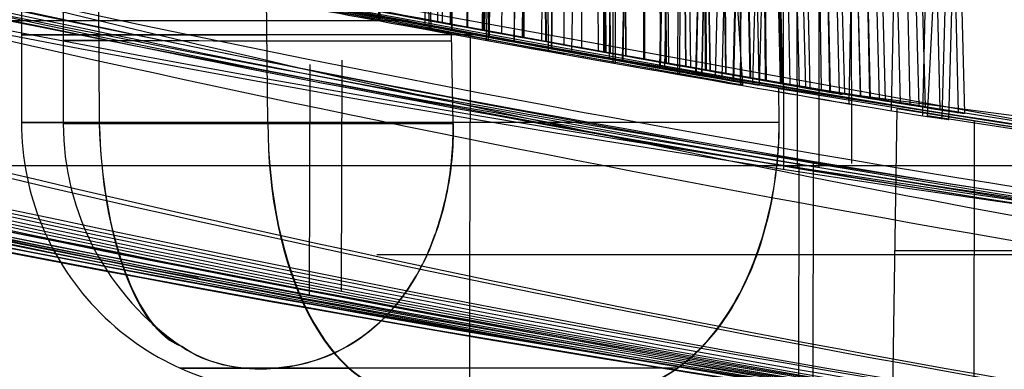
# Model space of a CAD drawing. Extents: x -64 to 57, y 4 to 161.
# Tile 210 of 256: x -6.725 to -4.168, y 154.346 to 155.255. Entities that reach past the tile are written whole.
import ezdxf

# ---------------------------------------------------------------- set-up
doc = ezdxf.new("R2010")
doc.units = 0
doc.layers.add('DEFAULT', color=7, linetype='CONTINUOUS')

msp = doc.modelspace()

# ---------------------------------------------------------------- linework, layer by layer
at = {"layer": 'DEFAULT', "color": 254}
for p, q in [((-5.6269, 157.0844, 47.3737), (-5.6399, 155.2495, 47.3275)), ((-5.6098, 157.0834, 50.4037), (-5.6281, 155.2473, 50.3592)), ((-5.6098, 157.0714, 51.8589), (-5.628, 155.2474, 51.9031)), ((-5.5965, 157.0784, 48.8968), (-5.6076, 155.2435, 48.9435)), ((-5.7889, 155.2533, 56.5275), (-5.8218, 157.0431, 56.4946)), ((-5.5185, 157.043, 45.9183), (-5.5186, 155.2271, 45.9659)), ((-5.6719, 155.2395, 43.0098), (-5.6719, 157.0369, 43.0573)), ((-5.5056, 157.0331, 53.4035), (-5.5236, 155.228, 53.3598)), ((-5.5207, 157.0259, 44.3442), (-5.5208, 155.2275, 44.2971)), ((-5.4643, 157.0304, 51.9031), (-5.4735, 155.2188, 51.9496)), ((-5.4158, 157.0252, 47.3443), (-5.4159, 155.2083, 47.2967)), ((-5.4157, 157.0277, 48.9183), (-5.4158, 155.2083, 48.966)), ((-5.7925, 155.2533, 57.759), (-5.8249, 157.0062, 57.792)), ((-5.6567, 155.2287, 56.4204), (-5.6823, 157.0096, 56.3819)), ((-5.6724, 155.2406, 41.2767), (-5.6725, 157.0002, 41.2311)), ((-5.5369, 156.9938, 56.475), (-5.5623, 155.2352, 56.4366)), ((-5.5067, 157.0074, 54.8588), (-5.5244, 155.2282, 54.9019)), ((-5.5052, 155.2088, 42.9939), (-5.4962, 156.9902, 43.0402)), ((-5.3671, 157.0013, 45.9038), (-5.358, 155.1978, 45.9502)), ((-5.3121, 156.9888, 51.9184), (-5.3122, 155.1895, 51.9655)), ((-5.3117, 157.0008, 50.3442), (-5.3118, 155.1894, 50.2968)), ((-5.6618, 155.2288, 57.8663), (-5.6871, 156.9681, 57.9046)), ((-5.5075, 155.2013, 56.3417), (-5.525, 156.9713, 56.2992)), ((-5.361, 156.9679, 54.9031), (-5.3701, 155.2, 54.9485)), ((-5.3688, 156.9851, 44.3584), (-5.3599, 155.1981, 44.3124)), ((-5.234, 156.9782, 48.8976), (-5.2232, 155.1735, 48.9436)), ((-5.2203, 156.9615, 45.8601), (-5.2025, 155.1699, 45.9035)), ((-5.2044, 156.9679, 47.3726), (-5.1918, 155.1679, 47.3271)), ((-5.6022, 155.2284, 39.9949), (-5.5935, 156.9578, 40.0397)), ((-5.5388, 156.958, 57.7865), (-5.5638, 155.2355, 57.8241)), ((-5.505, 155.2097, 41.2926), (-5.4962, 156.9557, 41.2482)), ((-5.4017, 156.9603, 56.4033), (-5.4191, 155.2089, 56.3609)), ((-5.3436, 155.1795, 42.9459), (-5.3261, 156.9456, 42.9892)), ((-5.2217, 156.9467, 44.4019), (-5.2042, 155.1701, 44.3588)), ((-5.2072, 156.9539, 53.3442), (-5.2072, 155.1706, 53.2975)), ((-5.1604, 156.9486, 51.9041), (-5.1515, 155.1608, 51.9501)), ((-5.1599, 156.9599, 50.3586), (-5.1509, 155.1606, 50.3124)), ((-5.5128, 155.2013, 57.9461), (-5.53, 156.9269, 57.9883)), ((-5.4405, 155.1988, 39.9465), (-5.4234, 156.9145, 39.9885)), ((-5.4035, 156.9219, 57.8588), (-5.4206, 155.2091, 57.9002)), ((-5.343, 155.1802, 41.3409), (-5.3257, 156.9143, 41.2993)), ((-5.2087, 156.9282, 54.9186), (-5.2088, 155.1709, 54.9646)), ((-5.086, 156.9124, 44.473), (-5.0606, 155.1447, 44.4343)), ((-5.0612, 156.9324, 48.8351), (-5.0402, 155.141, 48.877)), ((-5.0554, 156.9143, 53.3587), (-5.0465, 155.1422, 53.3131)), ((-5.0133, 156.9107, 51.8605), (-4.9957, 155.1334, 51.9036)), ((-5.013, 156.921, 50.4023), (-4.9953, 155.1332, 50.359)), ((-5.0071, 156.9163, 47.4573), (-4.983, 155.1311, 47.4173)), ((-5.6032, 155.2295, 38.2908), (-5.5947, 156.9069, 38.2481)), ((-5.352, 155.1722, 57.9954), (-5.3609, 156.8847, 58.0397)), ((-5.2577, 156.8848, 57.9032), (-5.2665, 155.1812, 57.947)), ((-5.178, 155.1422, 56.2772), (-5.1779, 156.8866, 56.232)), ((-5.1028, 156.886, 56.344), (-5.1028, 155.1521, 56.2986)), ((-5.0568, 156.8899, 54.9043), (-5.0481, 155.1425, 54.9492)), ((-4.9648, 156.8936, 45.6916), (-4.9322, 155.1222, 45.7246)), ((-4.8775, 156.8858, 50.4735), (-4.8519, 155.1084, 50.4346)), ((-5.4406, 155.1997, 38.3392), (-5.4241, 156.8683, 38.2992)), ((-5.1936, 155.1535, 41.4196), (-5.1687, 156.8776, 41.3823)), ((-5.0625, 155.1296, 42.7609), (-5.0304, 156.8689, 42.7938)), ((-4.9655, 156.8829, 44.5702), (-4.9331, 155.1224, 44.5374)), ((-4.9084, 156.8763, 53.4025), (-4.891, 155.1151, 53.3598)), ((-4.8665, 156.8594, 44.6889), (-4.8285, 155.1044, 44.6631)), ((-4.8656, 156.8676, 45.5723), (-4.8273, 155.1041, 45.5981)), ((-4.8392, 156.8737, 47.5932), (-4.8053, 155.1004, 47.5615)), ((-4.7433, 155.0898, 48.6266), (-4.7806, 156.8605, 48.5991)), ((-5.2908, 155.1725, 38.4182), (-5.2668, 156.8344, 38.3823)), ((-5.1838, 155.1422, 58.0127), (-5.184, 156.8425, 58.0576)), ((-5.1593, 155.1483, 39.7611), (-5.1281, 156.8392, 39.793)), ((-5.1051, 156.8476, 57.9187), (-5.1052, 155.1525, 57.9631)), ((-5.061, 155.1301, 41.527), (-5.0294, 156.8465, 41.4955)), ((-5.0107, 155.1129, 56.2938), (-5.0018, 156.8439, 56.2497)), ((-4.9532, 155.1106, 42.6298), (-4.9157, 156.8392, 42.6557)), ((-4.9508, 156.8484, 56.3587), (-4.9421, 155.124, 56.3144)), ((-4.9095, 156.8542, 54.8606), (-4.8923, 155.1155, 54.9028)), ((-4.7921, 156.8424, 44.8259), (-4.7498, 155.091, 44.8081)), ((-4.7918, 156.8481, 45.436), (-4.7493, 155.0908, 45.4538)), ((-4.7731, 156.8417, 53.4738), (-4.7478, 155.0906, 53.4355)), ((-4.7573, 156.855, 50.5707), (-4.7248, 155.0867, 50.5377)), ((-4.7573, 156.8475, 51.6919), (-4.7249, 155.0867, 51.7248)), ((-4.7459, 156.8355, 45.2866), (-4.7009, 155.0826, 45.2957)), ((-4.714, 156.8428, 47.7707), (-4.6729, 155.0779, 47.7496)), ((-5.05, 155.1292, 39.6299), (-5.0135, 156.8094, 39.6549)), ((-4.953, 156.8121, 57.9045), (-4.9446, 155.1245, 57.9479)), ((-4.9523, 155.1111, 41.658), (-4.9152, 156.822, 41.6333)), ((-4.8718, 155.0967, 42.4801), (-4.8303, 156.8165, 42.498)), ((-4.8038, 156.8122, 56.4027), (-4.7868, 155.0972, 56.3612)), ((-4.7433, 156.8176, 35.1615), (-4.7417, 154.866, 35.127)), ((-4.7304, 156.8302, 45.1313), (-4.6846, 155.0799, 45.1313)), ((-4.7079, 156.8224, 35.1471), (-4.7062, 154.8708, 35.113)), ((-4.6585, 156.8299, 50.6893), (-4.6204, 155.0692, 50.6634)), ((-4.6579, 156.824, 51.5725), (-4.6198, 155.069, 51.5982)), ((-4.653, 156.8113, 53.5711), (-4.6209, 155.0692, 53.5386)), ((-4.6527, 156.8217, 60.9741), (-4.6492, 154.8702, 61.0075)), ((-4.6419, 156.8255, 47.9764), (-4.5967, 155.0651, 47.9673)), ((-4.6291, 156.8227, 48.1943), (-4.5831, 155.0629, 48.198)), ((-4.5842, 156.811, 50.8261), (-4.5419, 155.0561, 50.8083)), ((-4.5687, 156.8328, 60.9595), (-4.565, 154.8813, 60.9933)), ((-5.1581, 155.1488, 38.5259), (-5.1275, 156.8059, 38.4955)), ((-5.0492, 155.1297, 38.6572), (-5.0133, 156.784, 38.6334)), ((-5.0161, 155.1129, 57.9972), (-5.0077, 156.8024, 58.0411)), ((-4.9687, 155.1151, 39.48), (-4.9284, 156.7864, 39.4974)), ((-4.8708, 155.097, 41.809), (-4.8294, 156.8048, 41.7922)), ((-4.8211, 155.0881, 42.316), (-4.7771, 156.8014, 42.3253)), ((-4.8037, 155.0853, 42.1452), (-4.7589, 156.7943, 42.1457)), ((-4.6532, 156.7952, 54.6919), (-4.6215, 155.0693, 54.7241)), ((-4.584, 156.8072, 51.436), (-4.5417, 155.056, 51.4538)), ((-4.5544, 156.7862, 53.6896), (-4.5167, 155.0519, 53.6642)), ((-4.5381, 156.7971, 51.2866), (-4.4932, 155.0479, 51.2956)), ((-4.5227, 156.7943, 51.1313), (-4.4769, 155.0452, 51.1313)), ((-4.9676, 155.1154, 38.8085), (-4.9276, 156.769, 38.7922)), ((-4.918, 155.1064, 39.3158), (-4.8753, 156.7704, 39.3249)), ((-4.9006, 155.1036, 39.145), (-4.8571, 156.7621, 39.1455)), ((-4.8534, 155.0849, 57.9491), (-4.8368, 156.7653, 57.9903)), ((-4.8055, 156.7791, 57.8607), (-4.7888, 155.0977, 57.9015)), ((-4.6685, 156.7789, 56.4742), (-4.6439, 155.0731, 56.4369)), ((-4.5538, 156.7737, 54.5723), (-4.5165, 155.0518, 54.5976)), ((-4.4802, 156.7669, 53.8264), (-4.4385, 155.039, 53.8089)), ((-4.48, 156.7586, 54.4359), (-4.4385, 155.0389, 54.4533)), ((-4.5486, 156.7495, 56.5715), (-4.5173, 155.0519, 56.5399)), ((-4.4342, 156.7501, 54.2865), (-4.3901, 155.031, 54.2954)), ((-4.4187, 156.7486, 54.1313), (-4.3737, 155.0284, 54.1313)), ((-4.5706, 155.0375, 57.7633), (-4.5399, 156.7052, 57.7948)), ((-4.5491, 156.7254, 57.6917), (-4.5183, 155.0521, 57.7229)), ((-4.4501, 156.7249, 56.6901), (-4.4134, 155.0349, 56.6653)), ((-4.4497, 156.7063, 57.5721), (-4.4134, 155.0348, 57.5966)), ((-4.3761, 156.7057, 56.8267), (-4.3355, 155.0222, 56.8097)), ((-4.461, 155.0196, 57.6315), (-4.4248, 156.6839, 57.6564)), ((-4.376, 156.6933, 57.4357), (-4.3356, 155.0222, 57.4526)), ((-4.3302, 156.6865, 57.2863), (-4.2873, 155.0144, 57.295)), ((-4.3148, 156.6862, 57.1313), (-4.271, 155.0117, 57.1313)), ((-4.3795, 155.0065, 57.4813), (-4.3393, 156.6693, 57.4986)), ((-4.3289, 154.9984, 57.3169), (-4.2861, 156.6618, 57.326)), ((-4.3117, 154.9957, 57.1461), (-4.268, 156.6616, 57.1466)), ((-7.6988, 155.6409, 59.6205), (-3.2773, 154.8397, 59.1665)), ((-7.0246, 155.499, 55.7801), (-5.3096, 155.1658, 55.7833)), ((-4.8735, 155.4846, 56.3219), (-4.8475, 155.0848, 56.3431)), ((-4.3673, 155.0048, 56.8393), (-4.3426, 155.4845, 56.8716)), ((-6.7206, 155.4429, 45.1595), (-6.7206, 154.9874, 45.1594)), ((-6.6123, 155.4153, 54.0965), (-6.6123, 154.9852, 54.0964)), ((-6.5177, 154.9853, 53.6106), (-6.5206, 155.3972, 53.618)), ((-6.0806, 154.9871, 46.2002), (-6.0844, 155.3158, 46.1984)), ((-5.7176, 155.2518, 36.7256), (-9.1679, 155.2519, 36.5426)), ((-5.6904, 155.2332, 59.4122), (-5.6875, 155.2336, 57.8485)), ((-5.6848, 155.2339, 56.4397), (-5.6828, 155.2342, 55.3505)), ((-5.6614, 155.2369, 44.0039), (-5.6596, 155.2372, 43.0097)), ((-5.6563, 155.2376, 41.2768), (-5.6539, 155.2379, 40.003)), ((-5.6507, 155.2383, 38.2828), (-5.6477, 155.2387, 36.7291)), ((-5.6096, 155.2439, 59.4), (-5.6096, 155.2439, 57.7914)), ((-5.6096, 155.2439, 56.4703), (-5.6096, 155.2439, 54.8611)), ((-5.6096, 155.2439, 53.4009), (-5.6096, 155.2439, 51.9104)), ((-5.6096, 155.2439, 50.3519), (-5.6096, 155.2439, 48.9429)), ((-5.6096, 155.2439, 47.3197), (-5.6096, 155.2439, 45.9609)), ((-5.6096, 155.2439, 44.302), (-5.6096, 155.2439, 41.6033)), ((-5.5997, 154.9849, 55.3726), (-5.604, 155.2196, 55.3716)), ((-4.8475, 155.0848, 56.3431), (-5.604, 155.2196, 55.3716)), ((-5.5556, 155.2174, 43.9988), (-5.5557, 154.9876, 43.9988)), ((-5.8886, 155.1493, 60.3962), (-5.8902, 154.5498, 60.3806)), ((-5.9716, 155.1384, 60.4079), (-5.9732, 154.5389, 60.3922)), ((-4.8879, 155.0995, 42.5158), (-3.3577, 154.8595, 42.5187)), ((-4.8488, 155.085, 56.3426), (-4.8487, 155.1015, 56.3422)), ((-4.7523, 154.9875, 44.323), (-4.7531, 155.0755, 44.3222)), ((-4.7531, 155.0755, 44.3222), (-4.1616, 154.9792, 43.7393)), ((-4.5833, 155.0629, 48.0657), (-0.9435, 154.5906, 48.0657)), ((-4.4571, 154.2871, 46.2967), (-4.4458, 155.0234, 46.2968)), ((-4.0342, 154.9579, 46.2955), (-4.4458, 155.0234, 46.2968)), ((-4.3673, 155.0048, 56.8393), (-4.3117, 154.9957, 57.1461)), ((-3.5366, 154.8774, 57.5419), (-4.3673, 155.0048, 56.8393)), ((-5.5997, 154.9849, 55.3726), (-5.5995, 154.9732, 55.3725)), ((-5.5995, 154.9741, 55.3725), (-5.5997, 154.9849, 55.3726)), ((-5.5995, 154.9732, 55.3725), (-5.5996, 154.9615, 55.3722)), ((-5.5995, 154.9633, 55.3722), (-5.5995, 154.9741, 55.3725)), ((-4.2457, 154.287, 46.296), (-4.2456, 154.9911, 46.2962)), ((-5.6005, 154.9309, 55.3702), (-5.6, 154.9417, 55.3711)), ((-5.5998, 154.9498, 55.3716), (-5.6001, 154.9381, 55.3708)), ((-5.6, 154.9417, 55.3711), (-5.5997, 154.9525, 55.3718)), ((-5.5996, 154.9615, 55.3722), (-5.5998, 154.9498, 55.3716)), ((-5.5997, 154.9525, 55.3718), (-5.5995, 154.9633, 55.3722)), ((-5.6014, 154.9147, 55.3684), (-5.6022, 154.903, 55.3668)), ((-5.6018, 154.9093, 55.3678), (-5.6011, 154.9201, 55.3691)), ((-5.6007, 154.9264, 55.3697), (-5.6014, 154.9147, 55.3684)), ((-5.6011, 154.9201, 55.3691), (-5.6005, 154.9309, 55.3702)), ((-5.6001, 154.9381, 55.3708), (-5.6007, 154.9264, 55.3697)), ((-5.6033, 154.8913, 55.365), (-5.6045, 154.8796, 55.3629)), ((-5.6037, 154.8878, 55.3646), (-5.6027, 154.8985, 55.3663)), ((-5.6022, 154.903, 55.3668), (-5.6033, 154.8913, 55.365)), ((-5.6027, 154.8985, 55.3663), (-5.6018, 154.9093, 55.3678)), ((-5.6076, 154.8557, 55.3583), (-5.6061, 154.8664, 55.3606)), ((-5.6058, 154.8679, 55.3606), (-5.6074, 154.8562, 55.358)), ((-5.6061, 154.8664, 55.3606), (-5.6048, 154.8771, 55.3627)), ((-5.6045, 154.8796, 55.3629), (-5.6058, 154.8679, 55.3606)), ((-5.6048, 154.8771, 55.3627), (-5.6037, 154.8878, 55.3646)), ((-4.7014, 154.8822, 35.8639), (-4.702, 154.2962, 35.8791)), ((-4.6645, 154.8872, 35.8499), (-4.6652, 154.3012, 35.8652)), ((-5.6091, 154.8445, 55.3552), (-5.6109, 154.8328, 55.3521)), ((-5.6108, 154.8345, 55.3531), (-5.6091, 154.8451, 55.3558)), ((-5.6074, 154.8562, 55.358), (-5.6091, 154.8445, 55.3552)), ((-5.6091, 154.8451, 55.3558), (-5.6076, 154.8557, 55.3583)), ((-5.6166, 154.8032, 55.3437), (-5.6145, 154.8135, 55.347)), ((-5.613, 154.8211, 55.3488), (-5.6152, 154.8094, 55.3452)), ((-5.6145, 154.8135, 55.347), (-5.6126, 154.824, 55.3502)), ((-5.6109, 154.8328, 55.3521), (-5.613, 154.8211, 55.3488)), ((-5.6126, 154.824, 55.3502), (-5.6108, 154.8345, 55.3531)), ((-5.6211, 154.7826, 55.3366), (-5.6188, 154.7928, 55.3402)), ((-5.6176, 154.7977, 55.3413), (-5.6202, 154.7861, 55.3372)), ((-5.6188, 154.7928, 55.3402), (-5.6166, 154.8032, 55.3437)), ((-5.6152, 154.8094, 55.3452), (-5.6176, 154.7977, 55.3413)), ((-5.6258, 154.7627, 55.3281), (-5.629, 154.751, 55.3231)), ((-5.6288, 154.7521, 55.3243), (-5.6261, 154.7622, 55.3286)), ((-5.6261, 154.7622, 55.3286), (-5.6235, 154.7724, 55.3327)), ((-5.6229, 154.7744, 55.3328), (-5.6258, 154.7627, 55.3281)), ((-5.6235, 154.7724, 55.3327), (-5.6211, 154.7826, 55.3366)), ((-5.6202, 154.7861, 55.3372), (-5.6229, 154.7744, 55.3328)), ((-5.6323, 154.7393, 55.3178), (-5.6358, 154.7277, 55.3122)), ((-5.6345, 154.7321, 55.3151), (-5.6316, 154.7421, 55.3198)), ((-5.629, 154.751, 55.3231), (-5.6323, 154.7393, 55.3178)), ((-5.6316, 154.7421, 55.3198), (-5.6288, 154.7521, 55.3243)), ((-5.644, 154.7027, 55.2998), (-5.6407, 154.7124, 55.3051)), ((-5.6395, 154.716, 55.3063), (-5.6434, 154.7043, 55.3001)), ((-5.6407, 154.7124, 55.3051), (-5.6376, 154.7223, 55.3102)), ((-5.6358, 154.7277, 55.3122), (-5.6395, 154.716, 55.3063)), ((-5.6376, 154.7223, 55.3102), (-5.6345, 154.7321, 55.3151)), ((-5.6475, 154.6926, 55.2935), (-5.6519, 154.681, 55.2866)), ((-5.651, 154.6834, 55.2886), (-5.6475, 154.693, 55.2943)), ((-5.6434, 154.7043, 55.3001), (-5.6475, 154.6926, 55.2935)), ((-5.6475, 154.693, 55.2943), (-5.644, 154.7027, 55.2998)), ((-5.6624, 154.6552, 55.2703), (-5.6585, 154.6645, 55.2766)), ((-5.6565, 154.6693, 55.2794), (-5.6613, 154.6577, 55.2717)), ((-5.6585, 154.6645, 55.2766), (-5.6547, 154.6739, 55.2827)), ((-5.6519, 154.681, 55.2866), (-5.6565, 154.6693, 55.2794)), ((-5.6547, 154.6739, 55.2827), (-5.651, 154.6834, 55.2886)), ((-5.7978, 154.6442, 41.5928), (-1.4964, 154.6442, 41.5928)), ((-5.6717, 154.6344, 55.2551), (-5.6774, 154.6227, 55.2461)), ((-5.675, 154.6277, 55.2502), (-5.6707, 154.6368, 55.257)), ((-5.6664, 154.646, 55.2636), (-5.6717, 154.6344, 55.2551)), ((-5.6707, 154.6368, 55.257), (-5.6665, 154.6459, 55.2638)), ((-5.6665, 154.6459, 55.2638), (-5.6624, 154.6552, 55.2703)), ((-5.6613, 154.6577, 55.2717), (-5.6664, 154.646, 55.2636)), ((-4.4514, 154.6552, 46.2967), (-4.0342, 154.6552, 46.2954)), ((-5.6833, 154.6111, 55.2367), (-5.6896, 154.5995, 55.2267)), ((-5.6886, 154.6014, 55.2284), (-5.6839, 154.6101, 55.2358)), ((-5.6839, 154.6101, 55.2358), (-5.6794, 154.6188, 55.2431)), ((-5.6774, 154.6227, 55.2461), (-5.6833, 154.6111, 55.2367)), ((-5.6794, 154.6188, 55.2431), (-5.675, 154.6277, 55.2502)), ((-5.6962, 154.5879, 55.2161), (-5.7032, 154.5763, 55.205)), ((-5.7032, 154.5762, 55.2049), (-5.6982, 154.5845, 55.2129)), ((-5.6982, 154.5845, 55.2129), (-5.6933, 154.5929, 55.2207)), ((-5.6896, 154.5995, 55.2267), (-5.6962, 154.5879, 55.2161)), ((-5.6933, 154.5929, 55.2207), (-5.6886, 154.6014, 55.2284)), ((-5.7188, 154.5522, 55.1799), (-5.7135, 154.5601, 55.1884)), ((-5.7105, 154.5647, 55.1932), (-5.7182, 154.5531, 55.1808)), ((-5.7135, 154.5601, 55.1884), (-5.7083, 154.5681, 55.1968)), ((-5.7032, 154.5763, 55.205), (-5.7105, 154.5647, 55.1932)), ((-5.7083, 154.5681, 55.1968), (-5.7032, 154.5762, 55.2049)), ((-5.7353, 154.5294, 55.1531), (-5.7297, 154.5369, 55.1622)), ((-5.7263, 154.5415, 55.1677), (-5.7349, 154.53, 55.1538)), ((-5.7297, 154.5369, 55.1622), (-5.7242, 154.5445, 55.1711)), ((-5.7182, 154.5531, 55.1808), (-5.7263, 154.5415, 55.1677)), ((-5.7242, 154.5445, 55.1711), (-5.7188, 154.5522, 55.1799)), ((-5.765, 154.494, 55.1049), (-5.7528, 154.5077, 55.1247)), ((-5.7536, 154.5069, 55.1236), (-5.7637, 154.4954, 55.107)), ((-5.744, 154.5184, 55.1392), (-5.7536, 154.5069, 55.1236)), ((-5.7528, 154.5077, 55.1247), (-5.7469, 154.5148, 55.1344)), ((-5.7469, 154.5148, 55.1344), (-5.7411, 154.522, 55.1439)), ((-5.7349, 154.53, 55.1538), (-5.744, 154.5184, 55.1392)), ((-5.7411, 154.522, 55.1439), (-5.7353, 154.5294, 55.1531)), ((-5.7904, 154.4684, 55.0632), (-5.7775, 154.4809, 55.0844)), ((-5.7745, 154.484, 55.0893), (-5.7861, 154.4725, 55.0704)), ((-5.7775, 154.4809, 55.0844), (-5.765, 154.494, 55.1049)), ((-5.7637, 154.4954, 55.107), (-5.7745, 154.484, 55.0893)), ((-5.817, 154.4453, 55.019), (-5.8036, 154.4565, 55.0414)), ((-5.7984, 154.4611, 55.0501), (-5.8115, 154.4498, 55.0282)), ((-5.8036, 154.4565, 55.0414), (-5.7904, 154.4684, 55.0632)), ((-5.7861, 154.4725, 55.0704), (-5.7984, 154.4611, 55.0501)), ((-5.8448, 154.4247, 54.9724), (-5.8308, 154.4347, 54.9959)), ((-5.8257, 154.4385, 55.0045), (-5.8411, 154.4273, 54.9787)), ((-5.8308, 154.4347, 54.9959), (-5.817, 154.4453, 55.019)), ((-5.8115, 154.4498, 55.0282), (-5.8257, 154.4385, 55.0045)), ((-6.2873, 154.3945, 54.134), (-6.3046, 154.4054, 54.0968)), ((-6.3046, 154.4054, 54.0968), (-6.2921, 154.3974, 54.1238)), ((-5.8763, 154.4051, 54.9188), (-5.8968, 154.3943, 54.8836)), ((-5.8884, 154.3986, 54.8981), (-5.8737, 154.4067, 54.9234)), ((-5.8579, 154.4162, 54.9502), (-5.8763, 154.4051, 54.9188)), ((-5.8737, 154.4067, 54.9234), (-5.8591, 154.4154, 54.9481)), ((-5.8591, 154.4154, 54.9481), (-5.8448, 154.4247, 54.9724)), ((-5.8411, 154.4273, 54.9787), (-5.8579, 154.4162, 54.9502)), ((-6.2921, 154.3974, 54.1238), (-6.2794, 154.39, 54.1509)), ((-6.2779, 154.3891, 54.1543), (-6.2873, 154.3945, 54.134)), ((-6.2794, 154.39, 54.1509), (-6.2666, 154.3834, 54.1781)), ((-6.2677, 154.3838, 54.1759), (-6.2779, 154.3891, 54.1543)), ((-6.2568, 154.3786, 54.199), (-6.2677, 154.3838, 54.1759)), ((-6.2666, 154.3834, 54.1781), (-6.2536, 154.3773, 54.2056)), ((-6.2449, 154.3736, 54.2238), (-6.2568, 154.3786, 54.199)), ((-5.9482, 154.3728, 54.7935), (-5.9333, 154.3783, 54.8199)), ((-5.9322, 154.3786, 54.8218), (-5.9456, 154.3736, 54.7982)), ((-5.9333, 154.3783, 54.8199), (-5.9183, 154.3844, 54.8462)), ((-5.9197, 154.3838, 54.8438), (-5.9322, 154.3786, 54.8218)), ((-5.8968, 154.3943, 54.8836), (-5.9197, 154.3838, 54.8438)), ((-5.9183, 154.3844, 54.8462), (-5.9033, 154.3912, 54.8723)), ((-5.9033, 154.3912, 54.8723), (-5.8884, 154.3986, 54.8981)), ((-6.2536, 154.3773, 54.2056), (-6.2404, 154.372, 54.2331)), ((-6.2319, 154.3687, 54.2508), (-6.2449, 154.3736, 54.2238)), ((-6.2404, 154.372, 54.2331), (-6.227, 154.3672, 54.2608)), ((-6.2177, 154.364, 54.2802), (-6.2319, 154.3687, 54.2508)), ((-6.227, 154.3672, 54.2608), (-6.2134, 154.363, 54.2887)), ((-6.202, 154.3596, 54.3124), (-6.2177, 154.364, 54.2802)), ((-6.2134, 154.363, 54.2887), (-6.1997, 154.3593, 54.3167)), ((-6.1845, 154.3557, 54.3478), (-6.202, 154.3596, 54.3124)), ((-6.1997, 154.3593, 54.3167), (-6.1719, 154.3536, 54.3727)), ((-6.165, 154.3523, 54.3869), (-6.1845, 154.3557, 54.3478)), ((-6.1719, 154.3536, 54.3727), (-6.1433, 154.3498, 54.4297)), ((-6.1439, 154.3498, 54.4286), (-6.165, 154.3523, 54.3869)), ((-6.0538, 154.35, 54.6011), (-6.0236, 154.3539, 54.6571)), ((-6.0313, 154.3525, 54.6431), (-6.0526, 154.35, 54.6037)), ((-6.0114, 154.3558, 54.6799), (-6.0313, 154.3525, 54.6431)), ((-6.0236, 154.3539, 54.6571), (-5.9934, 154.3598, 54.7123)), ((-5.9928, 154.3598, 54.7137), (-6.0114, 154.3558, 54.6799)), ((-5.9934, 154.3598, 54.7123), (-5.9783, 154.3636, 54.7397)), ((-5.9757, 154.3641, 54.7445), (-5.9928, 154.3598, 54.7137)), ((-5.9783, 154.3636, 54.7397), (-5.9631, 154.368, 54.7669)), ((-5.9601, 154.3688, 54.7725), (-5.9757, 154.3641, 54.7445)), ((-5.9631, 154.368, 54.7669), (-5.9482, 154.3728, 54.7935)), ((-5.9456, 154.3736, 54.7982), (-5.9601, 154.3688, 54.7725)), ((-6.1213, 154.3483, 54.4728), (-6.1439, 154.3498, 54.4286)), ((-6.1433, 154.3498, 54.4297), (-6.114, 154.348, 54.487)), ((-6.0975, 154.3478, 54.5186), (-6.1213, 154.3483, 54.4728)), ((-6.114, 154.348, 54.487), (-6.0841, 154.348, 54.5441)), ((-6.0744, 154.3484, 54.5626), (-6.0975, 154.3478, 54.5186)), ((-6.0841, 154.348, 54.5441), (-6.0538, 154.35, 54.6011)), ((-6.0526, 154.35, 54.6037), (-6.0744, 154.3484, 54.5626))]:
    msp.add_line(p, q, dxfattribs=at)
at = {"layer": 'DEFAULT', "color": 254, "extrusion": (0.093115, -0.063783, 0.99361)}
msp.add_arc((175.8946, 121.6972, 50.2278), 55.198, 197.47683, 212.89051, dxfattribs=at)
at = {"layer": 'DEFAULT', "color": 254, "extrusion": (0.094986, -0.063538, 0.993449)}
msp.add_arc((177.212, 119.7661, 50.2403), 55.198, 196.84344, 212.25712, dxfattribs=at)
at = {"layer": 'DEFAULT', "color": 254, "extrusion": (-0.033929, 0.082845, 0.995985)}
msp.add_arc((-83.9094, -190.4381, 48.0742), 56.3418, 51.2193, 66.25211, dxfattribs=at)
at = {"layer": 'DEFAULT', "color": 254, "extrusion": (-0.032058, 0.083085, 0.996027)}
msp.add_arc((-79.9474, -192.1291, 48.0894), 56.3418, 52.39853, 67.43134, dxfattribs=at)
at = {"layer": 'DEFAULT', "color": 254, "extrusion": (-0.033912, 0.083841, 0.995902)}
msp.add_arc((-82.9093, -190.3511, 48.128), 56.8688, 51.61708, 66.48505, dxfattribs=at)
at = {"layer": 'DEFAULT', "color": 254, "extrusion": (-0.032042, 0.084082, 0.995944)}
msp.add_arc((-78.9854, -192.0066, 48.1432), 56.8688, 52.78554, 67.65351, dxfattribs=at)
at = {"layer": 'DEFAULT', "color": 254, "extrusion": (-0.034251, 0.077241, 0.996424)}
msp.add_arc((-87.5927, -184.4615, 47.8597), 53.1872, 49.41767, 64.75851, dxfattribs=at)
at = {"layer": 'DEFAULT', "color": 254, "extrusion": (-0.032379, 0.077482, 0.996468)}
msp.add_arc((-83.5538, -186.3198, 47.875), 53.1872, 50.65819, 65.99903, dxfattribs=at)
at = {"layer": 'DEFAULT', "color": 254, "extrusion": (-0.032263, 0.095742, 0.994883)}
msp.add_arc((-76.6661, -202.4728, 51.5864), 66.4818, 56.420762, 62.544815, dxfattribs=at)
at = {"layer": 'DEFAULT', "color": 254, "extrusion": (-0.008635, -0.061911, 0.998044)}
msp.add_arc((-24.9949, 206.8357, 26.6381), 52.7028, 261.07396, 276.99695, dxfattribs=at)
at = {"layer": 'DEFAULT', "color": 254, "extrusion": (-0.023191, -0.138677, 0.990066)}
msp.add_arc((-30.3019, 213.5627, 14.3454), 58.5774, 263.143081, 273.6367, dxfattribs=at)
at = {"layer": 'DEFAULT', "color": 254, "extrusion": (-0.006756, -0.061677, 0.998073)}
msp.add_arc((-18.9077, 207.4804, 26.6508), 52.7055, 259.38415, 275.30636, dxfattribs=at)
at = {"layer": 'DEFAULT', "color": 254, "extrusion": (-0.039872, -0.202561, 0.978458)}
msp.add_arc((-36.2255, 217.6532, 4.0674), 63.0212, 265.036164, 272.345668, dxfattribs=at)
at = {"layer": 'DEFAULT', "color": 254, "extrusion": (-0.055489, -0.266394, 0.962266)}
msp.add_arc((-38.4554, 221.3774, -6.3785), 67.2526, 265.848251, 270.662717, dxfattribs=at)
at = {"layer": 'DEFAULT', "color": 254, "extrusion": (-0.024954, -0.138456, 0.990054)}
msp.add_arc((-32.9921, 213.126, 14.4035), 58.5441, 263.869421, 274.389623, dxfattribs=at)
at = {"layer": 'DEFAULT', "color": 254, "extrusion": (-0.03812, -0.202722, 0.978494)}
msp.add_arc((-34.3666, 217.9815, 4.0191), 63.048, 264.542405, 271.834599, dxfattribs=at)
at = {"layer": 'DEFAULT', "color": 254, "extrusion": (-0.053731, -0.266414, 0.96236)}
msp.add_arc((-37.0249, 221.6376, -6.4036), 67.2711, 265.472893, 270.277681, dxfattribs=at)
at = {"layer": 'DEFAULT', "color": 254, "extrusion": (4.61533e-16, -0.017452, 0.999848)}
msp.add_arc((3.3664, 204.7761, 38.8876), 49.6607, 256.21211, 269.30722, dxfattribs=at)
at = {"layer": 'DEFAULT', "color": 254, "extrusion": (-7.4648e-09, 8.8212e-07, 1)}
msp.add_arc((3.9771, 198.6257, 40.8606), 44.6253, 253.69372, 260.40188, dxfattribs=at)
at = {"layer": 'DEFAULT', "color": 254, "extrusion": (0.093688, -0.056522, 0.993996)}
msp.add_arc((175.3969, 107.7281, 50.7177), 48.5088, 196.31151, 210.02049, dxfattribs=at)
at = {"layer": 'DEFAULT', "color": 254, "extrusion": (0.095559, -0.05628, 0.993831)}
msp.add_arc((176.5168, 105.8815, 50.7299), 48.5105, 195.70322, 209.41171, dxfattribs=at)
at = {"layer": 'DEFAULT', "color": 254, "extrusion": (-0.034328, 0.07918, 0.996269)}
msp.add_arc((-86.4394, -186.2777, 48.1236), 54.9843, 50.57927, 65.37711, dxfattribs=at)
at = {"layer": 'DEFAULT', "color": 254, "extrusion": (-0.034294, 0.079404, 0.996252)}
msp.add_arc((-86.269, -186.5377, 48.1575), 55.1593, 50.68221, 65.43282, dxfattribs=at)
at = {"layer": 'DEFAULT', "color": 254, "extrusion": (-0.032457, 0.079421, 0.996313)}
msp.add_arc((-82.4382, -188.0768, 48.1389), 54.9843, 51.79639, 66.59422, dxfattribs=at)
at = {"layer": 'DEFAULT', "color": 254, "extrusion": (-0.032423, 0.079644, 0.996296)}
msp.add_arc((-82.2697, -188.3299, 48.1727), 55.1593, 51.89708, 66.64769, dxfattribs=at)
at = {"layer": 'DEFAULT', "color": 254, "extrusion": (0.095665, -0.057892, 0.993729)}
msp.add_arc((176.2159, 108.686, 51.2083), 49.5841, 196.76605, 210.23883, dxfattribs=at)
at = {"layer": 'DEFAULT', "color": 254, "extrusion": (0.093793, -0.058136, 0.993893)}
msp.add_arc((175.0584, 110.5454, 51.1959), 49.5841, 197.37958, 210.85236, dxfattribs=at)
at = {"layer": 'DEFAULT', "color": 254, "extrusion": (5.51157e-08, -5.17944e-07, 1)}
msp.add_arc((4.7035, 205.9416, 37.4753), 52.0189, 255.23642, 260.48955, dxfattribs=at)
at = {"layer": 'DEFAULT', "color": 254, "extrusion": (-0.006728, 0.059613, 0.998199)}
msp.add_arc((-25.8417, -197.7883, 44.9503), 47.6411, 69.4501, 82.84761, dxfattribs=at)
at = {"layer": 'DEFAULT', "color": 254, "extrusion": (-0.004853, 0.059855, 0.998195)}
msp.add_arc((-19.5569, -198.5034, 44.9649), 47.6411, 71.25982, 84.65734, dxfattribs=at)
at = {"layer": 'DEFAULT', "color": 254, "extrusion": (0.095807, -0.045013, 0.994382)}
msp.add_arc((194.499, 91.6882, 51.5408), 58.2629, 192.605068, 197.173551, dxfattribs=at)
at = {"layer": 'DEFAULT', "color": 254, "extrusion": (-0.03331, 0.089638, 0.995417)}
msp.add_arc((-80.4938, -195.7663, 50.5967), 62.0446, 54.280242, 60.836512, dxfattribs=at)
at = {"layer": 'DEFAULT', "color": 254, "extrusion": (-0.033221, 0.09005, 0.995383)}
msp.add_arc((-80.3939, -196.527, 50.6587), 62.7412, 54.451636, 60.935038, dxfattribs=at)
at = {"layer": 'DEFAULT', "color": 254, "extrusion": (0.17962, 0.98369, -0.009564)}
msp.add_arc((33.3476, 46.6315, 151.2685), 1.1858, 226.5238, 358.8778, dxfattribs=at)
at = {"layer": 'DEFAULT', "color": 254, "extrusion": (0.179832, 0.983656, -0.009051)}
msp.add_arc((33.3805, 46.5531, 151.285), 1.1855, 226.4863, 358.9151, dxfattribs=at)
at = {"layer": 'DEFAULT', "color": 254, "extrusion": (0.184541, 0.982791, 0.008164)}
msp.add_arc((34.3235, 37.8892, 151.8496), 0.8833, 0.9636, 178.8694, dxfattribs=at)
at = {"layer": 'DEFAULT', "color": 254, "extrusion": (0.184564, 0.982795, -0.007006)}
msp.add_arc((34.3269, 40.2188, 151.2563), 0.8833, 180.8473, 358.9857, dxfattribs=at)
at = {"layer": 'DEFAULT', "color": 254, "extrusion": (0.184541, 0.982791, 0.008191)}
msp.add_arc((34.3235, 37.8851, 151.8506), 0.8833, 0.9592, 178.8738, dxfattribs=at)
at = {"layer": 'DEFAULT', "color": 254, "extrusion": (0.184564, 0.982795, -0.007005)}
msp.add_arc((34.3269, 40.2186, 151.2564), 0.8833, 180.8486, 358.9845, dxfattribs=at)
at = {"layer": 'DEFAULT', "color": 254, "extrusion": (-0.003308, -0.025414, 0.999672)}
msp.add_arc((-22.8341, 202.1989, 33.1199), 48.8992, 261.9991, 276.79453, dxfattribs=at)
at = {"layer": 'DEFAULT', "color": 254, "extrusion": (0.185943, 0.982553, 0.003787)}
msp.add_arc((34.0838, 53.517, 151.6792), 1.3119, 0.2396, 77.4636, dxfattribs=at)
at = {"layer": 'DEFAULT', "color": 254, "extrusion": (0.182774, 0.98312, 0.008225)}
msp.add_arc((33.9506, 40.8801, 151.9362), 0.8814, 0.9248, 178.9049, dxfattribs=at)
at = {"layer": 'DEFAULT', "color": 254, "extrusion": (0.182798, 0.983125, -0.00705)}
msp.add_arc((33.9541, 43.2258, 151.293), 0.8814, 180.8392, 358.9905, dxfattribs=at)
at = {"layer": 'DEFAULT', "color": 254, "extrusion": (0.182774, 0.98312, 0.008227)}
msp.add_arc((33.9506, 40.8798, 151.9363), 0.8814, 0.9239, 178.9058, dxfattribs=at)
at = {"layer": 'DEFAULT', "color": 254, "extrusion": (0.182798, 0.983125, -0.007051)}
msp.add_arc((33.9541, 43.2259, 151.293), 0.8814, 180.8389, 358.9908, dxfattribs=at)
at = {"layer": 'DEFAULT', "color": 254, "extrusion": (0.181009, 0.983454, -0.00741)}
for centre, start, end in [((33.5273, 46.2684, 151.3315), 180.9699, 359.063), ((33.5273, 46.2683, 151.3315), 180.9719, 359.0609)]:
    msp.add_arc(centre, 0.8486, start, end, dxfattribs=at)
at = {"layer": 'DEFAULT', "color": 254, "extrusion": (0.181013, 0.983453, 0.007398)}
msp.add_arc((33.5279, 43.9941, 151.9997), 0.8486, 0.9728, 179.0601, dxfattribs=at)
at = {"layer": 'DEFAULT', "color": 254, "extrusion": (0.181013, 0.983453, 0.007409)}
msp.add_arc((33.5279, 43.9923, 152.0002), 0.8486, 0.9798, 179.0531, dxfattribs=at)
at = {"layer": 'DEFAULT', "color": 254, "extrusion": (0.179263, 0.983796, -0.003031)}
msp.add_arc((33.1515, 48.5967, 151.5791), 0.8403, 144.3639, 35.7064, dxfattribs=at)
at = {"layer": 'DEFAULT', "color": 254, "extrusion": (0.177417, 0.984107, -0.00751)}
msp.add_arc((32.7622, 52.2832, 151.4029), 0.848, 180.9102, 359.1145, dxfattribs=at)
at = {"layer": 'DEFAULT', "color": 254, "extrusion": (0.17742, 0.984107, 0.007509)}
msp.add_arc((32.7626, 49.9763, 152.1707), 0.848, 0.9504, 179.0743, dxfattribs=at)
at = {"layer": 'DEFAULT', "color": 254, "extrusion": (0.17742, 0.984107, 0.007513)}
msp.add_arc((32.7626, 49.9757, 152.1709), 0.848, 0.9553, 179.0694, dxfattribs=at)
at = {"layer": 'DEFAULT', "color": 254, "extrusion": (0.177417, 0.984107, -0.007509)}
msp.add_arc((32.7622, 52.2831, 151.4029), 0.848, 180.9118, 359.1129, dxfattribs=at)
at = {"layer": 'DEFAULT', "color": 254, "extrusion": (0.179261, 0.98373, 0.011901)}
msp.add_arc((33.1529, 46.3, 152.2949), 0.8568, 37.2177, 142.8526, dxfattribs=at)
at = {"layer": 'DEFAULT', "color": 254, "extrusion": (0.175598, 0.984433, -0.007551)}
msp.add_arc((32.376, 55.2893, 151.4383), 0.8469, 180.8794, 359.1408, dxfattribs=at)
at = {"layer": 'DEFAULT', "color": 254, "extrusion": (0.175601, 0.984432, 0.007554)}
msp.add_arc((32.3764, 52.9691, 152.2558), 0.8469, 0.9371, 179.0831, dxfattribs=at)
at = {"layer": 'DEFAULT', "color": 254, "extrusion": (0.175601, 0.984432, 0.007557)}
msp.add_arc((32.3764, 52.9687, 152.256), 0.8469, 0.9415, 179.0787, dxfattribs=at)
at = {"layer": 'DEFAULT', "color": 254, "extrusion": (0.175598, 0.984433, -0.00755)}
msp.add_arc((32.376, 55.2893, 151.4383), 0.8469, 180.8817, 359.1386, dxfattribs=at)
at = {"layer": 'DEFAULT', "color": 254, "extrusion": (1.80538e-05, -0.00146, 0.999999)}
msp.add_arc((3.9029, 200.445, 40.6465), 46.7721, 254.55509, 260.93765, dxfattribs=at)
at = {"layer": 'DEFAULT', "color": 254, "extrusion": (1.01538e-07, -0.017452, 0.999848)}
msp.add_arc((3.3617, 197.9243, 38.8876), 43.5557, 254.25312, 269.79004, dxfattribs=at)
at = {"layer": 'DEFAULT', "color": 254, "extrusion": (0.173761, 0.984751, 0.008476)}
for centre, start, end in [((32.0603, 55.8422, 152.3674), 0.7551, 179.0535), ((32.0603, 55.842, 152.3675), 0.7571, 179.0515)]:
    msp.add_arc(centre, 0.8812, start, end, dxfattribs=at)
at = {"layer": 'DEFAULT', "color": 254, "extrusion": (0.175464, 0.984477, -0.004213)}
msp.add_arc((32.3237, 57.7939, 151.5894), 0.8798, 247.315, 359.2417, dxfattribs=at)
at = {"layer": 'DEFAULT', "color": 254, "extrusion": (0.173765, 0.984758, -0.007582)}
msp.add_arc((31.9876, 58.2939, 151.4737), 0.8453, 180.8465, 359.1696, dxfattribs=at)
at = {"layer": 'DEFAULT', "color": 254, "extrusion": (0.173767, 0.984757, 0.007592)}
msp.add_arc((31.9879, 55.9629, 152.3406), 0.8453, 0.9226, 179.0934, dxfattribs=at)
at = {"layer": 'DEFAULT', "color": 254, "extrusion": (0.173767, 0.984757, 0.007595)}
msp.add_arc((31.9879, 55.9625, 152.3407), 0.8453, 0.9269, 179.0892, dxfattribs=at)
at = {"layer": 'DEFAULT', "color": 254, "extrusion": (0.173765, 0.984758, -0.007586)}
msp.add_arc((31.9876, 58.2947, 151.4735), 0.8453, 180.8517, 359.1643, dxfattribs=at)
at = {"layer": 'DEFAULT', "color": 254, "extrusion": (0.094342, -0.062505, 0.993576)}
msp.add_arc((176.0027, 117.0899, 49.7757), 54.4173, 199.10676, 207.20855, dxfattribs=at)
at = {"layer": 'DEFAULT', "color": 254, "extrusion": (0.092471, -0.062749, 0.993736)}
msp.add_arc((174.7085, 119.0171, 49.7632), 54.4172, 199.7432, 207.845, dxfattribs=at)
at = {"layer": 'DEFAULT', "color": 254, "extrusion": (3.28787e-05, 1, 0.000242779)}
for centre, radius, start, end in [((5.5629, 45.1239, 155.2259), 1.1628, 359.8922, 63.1387), ((5.5629, 45.1239, 155.2259), 1.1628, 269.3555, 359.8922), ((5.3101, 54.0612, 155.2132), 1.3073, 359.8922, 76.7935), ((5.3101, 54.0612, 155.2132), 1.3073, 338.2488, 359.8922), ((5.5629, 45.1239, 154.9981), 1.1628, 359.8922, 63.2856), ((5.5629, 45.1239, 154.9981), 1.1628, 226.1492, 359.8922), ((5.3101, 54.0612, 154.9981), 1.3073, 359.8922, 76.9745), ((5.3101, 54.0612, 154.9981), 1.3073, 338.0679, 359.8922), ((-88.1187, 943.9221, 154.8888), 889.5023, 275.9137491, 276.1672997), ((5.5629, 45.1239, 154.3602), 0.7509, 359.8922, 65.3129), ((5.5629, 45.1239, 154.3602), 0.7509, 224.1346, 359.8922)]:
    msp.add_arc(centre, radius, start, end, dxfattribs=at)
at = {"layer": 'DEFAULT', "color": 254, "extrusion": (0.093712, -0.057878, 0.993916)}
msp.add_arc((175.5434, 110.3942, 50.5214), 50.5201, 197.5417, 210.7205, dxfattribs=at)
at = {"layer": 'DEFAULT', "color": 254, "extrusion": (0.095583, -0.057633, 0.993752)}
msp.add_arc((176.6991, 108.53, 50.5338), 50.5201, 196.92827, 210.10707, dxfattribs=at)
at = {"layer": 'DEFAULT', "color": 254, "extrusion": (-5.26342e-05, 0.001185, 0.999999)}
msp.add_arc((4.5642, 207.5613, 37.6471), 54.0594, 255.96018, 261.00357, dxfattribs=at)
at = {"layer": 'DEFAULT', "color": 254, "extrusion": (0.106252, 0.99372, -0.035084)}
msp.add_arc((14.597, 55.5628, 151.9532), 7.4156, 313.28266, 328.24161, dxfattribs=at)
at = {"layer": 'DEFAULT', "color": 254, "extrusion": (-0.001881, -0.000242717, 0.999998)}
for centre, end in [((-5.9357, 154.9983, 45.1343), 269.9981), ((-5.8106, 154.9983, 54.0711), 235.9201)]:
    msp.add_arc(centre, 0.7, 179.9981, end, dxfattribs=at)
at = {"layer": 'DEFAULT', "color": 254, "extrusion": (0.91496, -0.002097, -0.403539)}
msp.add_arc((155.0159, 46.9098, -27.9224), 0.6333, 189.0983, 265.8452, dxfattribs=at)
at = {"layer": 'DEFAULT', "color": 254, "extrusion": (0.916485, 0.001376, -0.400066)}
msp.add_arc((155.029, 47.2387, -27.208), 0.6207, 188.2624, 266.8557, dxfattribs=at)
at = {"layer": 'DEFAULT', "color": 254, "extrusion": (0.854209, -0.007631, 0.519874)}
msp.add_arc((154.9309, 42.6461, 17.6415), 0.7009, 90.3466, 180.5913, dxfattribs=at)
at = {"layer": 'DEFAULT', "color": 254, "extrusion": (0.858212, 0.000124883, 0.513295)}
msp.add_arc((154.9889, 42.0584, 18.5153), 0.7008, 90.0691, 180.3314, dxfattribs=at)
at = {"layer": 'DEFAULT', "color": 254, "extrusion": (0.999998, -3.33353e-05, 0.001881)}
msp.add_arc((154.9873, 44.7091, -5.478), 0.7, 180.0139, 270.0139, dxfattribs=at)
at = {"layer": 'DEFAULT', "color": 254, "extrusion": (0.774262, -0.007309, 0.632823)}
msp.add_arc((154.9323, 38.9531, 23.2363), 0.7009, 180.0359, 270.2836, dxfattribs=at)
at = {"layer": 'DEFAULT', "color": 254, "extrusion": (0.769655, 1.75862e-05, 0.63846)}
msp.add_arc((154.9894, 37.8472, 24.6436), 0.7019, 179.7736, 269.8567, dxfattribs=at)
at = {"layer": 'DEFAULT', "color": 254, "extrusion": (0.096228, -0.04093, 0.994517)}
msp.add_arc((193.3896, 83.0224, 52.2225), 54.6215, 190.01484, 194.89216, dxfattribs=at)
at = {"layer": 'DEFAULT', "color": 254, "extrusion": (0.094323, -0.041332, 0.994683)}
msp.add_arc((192.6796, 85.1316, 52.1857), 54.8055, 190.64192, 195.36557, dxfattribs=at)
at = {"layer": 'DEFAULT', "color": 254, "extrusion": (0, 1, 0)}
msp.add_arc((-89.8687, 943.7695, 154.8751), 889.5021, 276.0169646, 276.2721466, dxfattribs=at)

doc.saveas('drawing.dxf')
